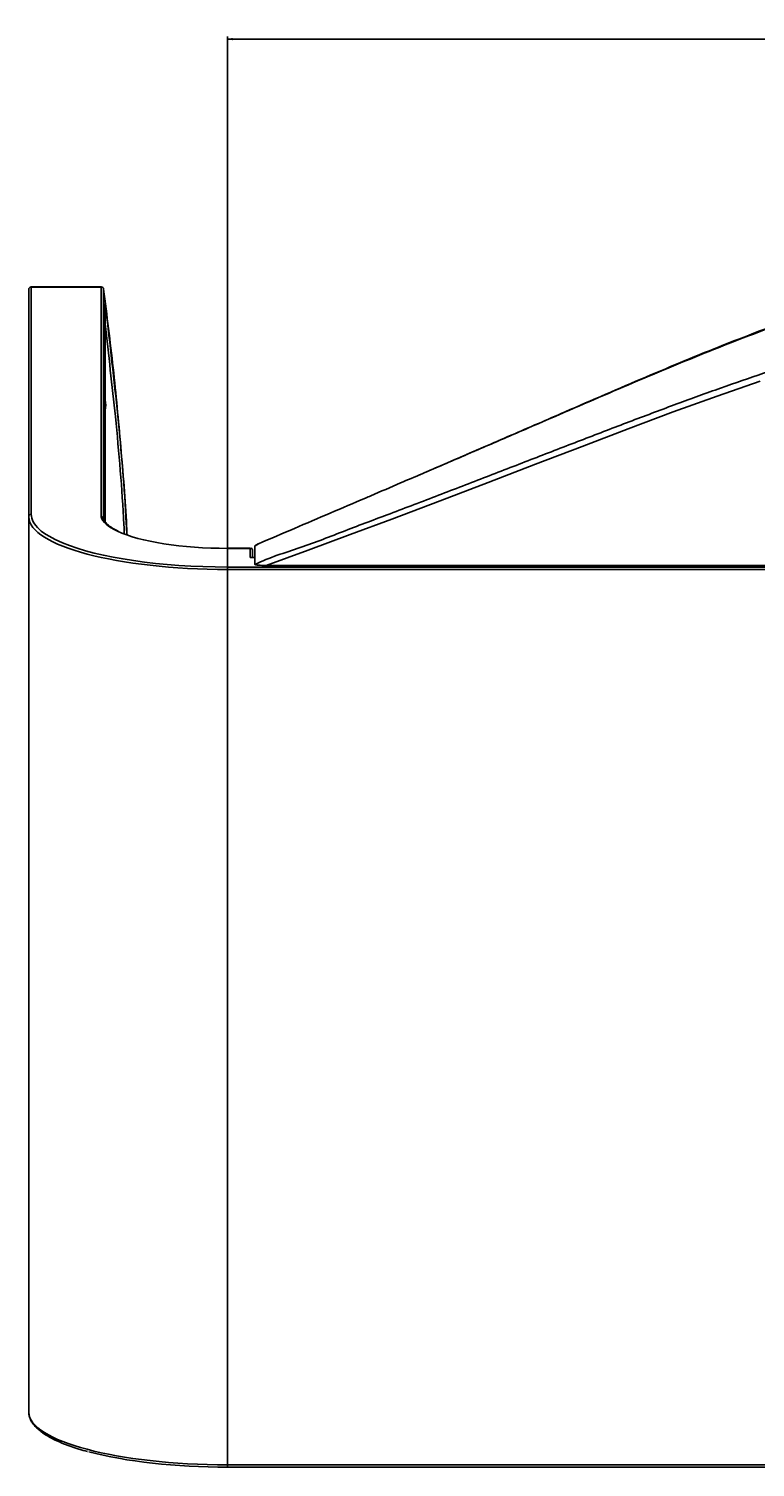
# Model space of a CAD drawing. Header units: millimetres. Extents: x 60 to 2975, y 116 to 1565.
# Tile 1 of 36: x 60 to 352, y 116 to 694. Entities that reach past the tile are written whole.
import ezdxf

# ---------------------------------------------------------------- set-up
doc = ezdxf.new("R2010")
doc.units = ezdxf.units.MM
doc.layers.add('FORMAT', color=7, linetype='Continuous')
doc.styles.add('SLDTEXTSTYLE0', font='TXT', dxfattribs={"width": 0.605})
doc.dimstyles.new('SLDDIMSTYLE1', dxfattribs={"dimtxt": 3.081982, "dimasz": 2, "dimexe": 0, "dimexo": 0.0625, "dimgap": 0.770496, "dimtad": 1, "dimrnd": 1e-09, "dimzin": 12, "dimdsep": 46, "dimtxsty": 'SLDTEXTSTYLE0', "dimsah": 1, "dimcen": 0.09, "dimadec": 0, "dimazin": 3, "dimtfac": 1, "dimtofl": 0, "dimtmove": 0, "dimatfit": 3, "dimfxl": 0, "dimfrac": 2, "dimtolj": 1, "dimtzin": 12, "dimarcsym": 0})

# ---------------------------------------------------------------- blocks, each defined once
blk = doc.blocks.new('_D_5')
at = {"layer": 'FORMAT'}
for p, q in [((140.07, 477.76), (140.07, 690.93)), ((140.07, 689.94), (2000.07, 689.94)), ((2000.07, 477.76), (2000.07, 690.93))]:
    blk.add_line(p, q, dxfattribs=at)
for points in [[(140.07, 689.94), (142.07, 689.44), (142.07, 690.44)], [(2000.07, 689.94), (1998.07, 690.44), (1998.07, 689.44)]]:
    blk.add_solid(points, dxfattribs=at)
at = {"layer": 'FORMAT', "insert": (1065.37, 694.03), "char_height": 3.175, "attachment_point": 1, "style": 'SLDTEXTSTYLE0'}
blk.add_mtext('1860', dxfattribs=at)

msp = doc.modelspace()

# ---------------------------------------------------------------- linework, layer by layer
at = {"color": 7, "linetype": 'Continuous', "lineweight": 25}
for p, q in [((89.198, 590.303), (61.07, 590.303)), ((61.07, 590.269), (61.07, 498.899)), ((89.198, 590.269), (61.07, 590.269)), ((89.198, 497.93), (89.198, 590.269)), ((60.07, 497.933), (60.07, 589.303)), ((90.188, 589.435), (90.188, 497.105)), ((90.731, 583.544), (90.74, 583.416)), ((90.74, 496.067), (90.74, 583.416)), ((60.07, 138.078), (60.07, 497.933)), ((152.372, 487.077), (151.066, 486.315)), ((151.07, 486.277), (151.07, 482.212)), ((149.328, 485.267), (140.07, 485.267)), ((140.07, 485.267), (140.07, 485.233)), ((149.07, 485.233), (140.07, 485.233)), ((149.07, 481.535), (149.07, 485.233)), ((151.07, 481.569), (149.328, 481.569)), ((150.07, 484.526), (150.07, 481.569)), ((151.07, 482.212), (151.07, 478.776)), ((140.07, 476.765), (140.07, 477.731)), ((140.07, 477.731), (502.383, 477.731)), ((140.07, 116.91), (140.07, 476.765)), ((502.322, 476.765), (140.07, 476.765)), ((494.136, 478.366), (155.593, 478.366)), ((140.07, 116.91), (359.085, 116.91)), ((140.07, 115.91), (359.121, 115.91))]:
    msp.add_line(p, q, dxfattribs=at)
at = {"color": 8, "linetype": 'Continuous', "lineweight": 25}
for p, q in [((61.07, 590.303), (61.07, 590.269)), ((89.198, 590.269), (89.198, 590.303)), ((90.731, 496.08), (90.731, 583.544)), ((151.07, 481.535), (149.07, 481.535)), ((140.07, 115.91), (140.07, 116.91))]:
    msp.add_line(p, q, dxfattribs=at)
at = {"color": 8, "linetype": 'Continuous', "lineweight": 25, "flags": 128}
for points in [[(91.066, 581.61), (91.042, 581.607), (90.982, 581.6), (90.888, 581.588), (90.764, 581.572), (90.74, 581.569)], [(152.373, 487.075), (152.393, 487.085), (152.478, 487.096)]]:
    msp.add_lwpolyline(points, dxfattribs=at)
at = {"color": 7, "linetype": 'Continuous', "lineweight": 25, "flags": 128}
msp.add_lwpolyline([(354.253, 552.502), (336.955, 546.482), (319.304, 540.071), (301.186, 533.277), (282.691, 526.236), (263.875, 519.018), (244.793, 511.695), (225.501, 504.336), (206.054, 497.012), (189.302, 490.779), (172.467, 484.559), (155.593, 478.366), (155.593, 478.366)], dxfattribs=at)
at = {"color": 7, "linetype": 'Continuous', "lineweight": 25}
for centre, radius, start, end in [((61.07, 589.303), 1, 90, 180), ((61.053, 589.286), 0.983, 89.016197, 178.995018), ((89.198, 589.303), 1, 7.54996, 90), ((89.212, 589.28), 0.989, 8.974779, 90.799737), ((84.07, 542.787), 7, 342.352589, 17.647411), ((61.053, 497.915), 0.983, 89.016559, 178.994656), ((152.874, 486.21), 1, 113.081142, 120.262956), ((152.511, 487.11), 0.0358, 145.871388, 202.163578)]:
    msp.add_arc(centre, radius, start, end, dxfattribs=at)
for centre, major_axis, ratio, start_param, end_param in [((140.07, 497.933), (80, 0), 0.2645998, 3.1415927, 4.712389), ((140.07, 498.899), (51, 0), 0.2679492, 3.6587742, 4.712389), ((140.07, 498.899), (79, 0), 0.2679492, 3.7136531, 4.712389), ((149.07, 484.267), (0.793, 0.793), 0.767327, 5.6286868, 7.1994832), ((149.07, 480.569), (0.793, 0.793), 0.767327, 0.6544985, 0.9162979), ((140.07, 138.078), (80, 0), 0.2645998, 3.1415927, 4.712389), ((140.07, 137.112), (79, 0), 0.2679492, 3.9272418, 4.712389)]:
    msp.add_ellipse(centre, major_axis=major_axis, ratio=ratio, start_param=start_param, end_param=end_param, dxfattribs=at)
at = {"color": 8, "linetype": 'Continuous', "lineweight": 25}
for major_axis, start_param, end_param in [((79, 0), 3.1415927, 3.7136531), ((51, 0), 3.2124967, 3.6587742)]:
    msp.add_ellipse((140.07, 498.899), major_axis=major_axis, ratio=0.2679492, start_param=start_param, end_param=end_param, dxfattribs=at)
for points, knots in [([(779.07, 650.444), (773.493, 650.422), (762.338, 650.379), (745.588, 650.027), (728.872, 649.463), (712.229, 648.671), (695.774, 647.665), (679.561, 646.454), (663.502, 645.042), (647.659, 643.43), (632.096, 641.636), (616.631, 639.645), (601.434, 637.481), (586.523, 635.155), (572.071, 632.706), (553.051, 629.248), (529.582, 624.543), (503.472, 618.632), (479.345, 612.604), (459.714, 607.274), (443.3, 602.53), (429.76, 598.425), (416.105, 594.096), (401.968, 589.444), (387.119, 584.38), (371.662, 578.89), (355.702, 572.992), (339.851, 566.909), (324.215, 560.628), (308.866, 554.224), (293.248, 547.56), (277.229, 540.643), (260.794, 533.546), (243.953, 526.286), (226.891, 518.942), (211.438, 512.301), (201.632, 508.098), (197.629, 506.382)], [0, 0, 0, 0, 0.0233149, 0.0466295, 0.0702346, 0.0938398, 0.1175116, 0.1412018, 0.1648738, 0.1892267, 0.2135993, 0.2379529, 0.2640177, 0.2901141, 0.316242, 0.3423497, 0.3951762, 0.4480031, 0.4931091, 0.5382433, 0.5669559, 0.595678, 0.6243873, 0.6530823, 0.6821519, 0.7112578, 0.740364, 0.769434, 0.7955487, 0.821688, 0.8478309, 0.8739506, 0.9008188, 0.9277104, 0.9546016, 0.9814693, 1, 1, 1, 1]), ([(98.515, 491.014), (98.457, 492.262), (97.728, 508.017), (95.296, 536.218), (92.182, 563.076), (90.74, 575.51)], [0, 0, 0, 0, 0.04418813, 0.55750605, 1, 1, 1, 1])]:
    msp.add_open_spline(points, degree=3, knots=knots, dxfattribs=at)
at = {"color": 7, "linetype": 'Continuous', "lineweight": 25}
for points, knots in [([(151.07, 478.776), (151.07, 478.776), (156.854, 481.668), (169.388, 485.228), (187.348, 492.432), (205.957, 499.34), (224.89, 506.588), (244.173, 514.01), (263.241, 521.386), (282.041, 528.641), (300.516, 535.704), (318.585, 542.526), (336.253, 548.966), (353.504, 554.953), (370.312, 560.534), (386.588, 565.697), (402.252, 570.445), (417.446, 574.837), (432.192, 578.901), (446.96, 582.773), (464.012, 587.029), (483.706, 591.663), (505.903, 596.489), (526.766, 600.65), (545.953, 604.181), (563.435, 607.162), (581.353, 609.965), (598.752, 612.45), (615.82, 614.66), (632.476, 616.6), (649.739, 618.393), (667.519, 620.009), (685.711, 621.42), (704.121, 622.589), (722.694, 623.5), (741.366, 624.153), (760.186, 624.57), (772.779, 624.623), (779.07, 624.649)], [0, 0, 0, 0, 0.00000009, 0.02570212, 0.05141208, 0.07710634, 0.10502197, 0.13300824, 0.16102865, 0.18904691, 0.21702815, 0.24494044, 0.27266414, 0.30047342, 0.32832468, 0.35617407, 0.38397893, 0.41169963, 0.44076712, 0.46984225, 0.49891422, 0.54000895, 0.58110852, 0.62220282, 0.65319493, 0.68419922, 0.71518282, 0.7461466, 0.77169091, 0.79733736, 0.82303466, 0.84873018, 0.87437264, 0.89991422, 0.92491104, 0.94995739, 0.9750035, 1, 1, 1, 1]), ([(217.321, 514.832), (222.269, 516.964), (234.695, 522.316), (254.226, 530.76), (274.231, 539.425), (292.231, 547.232), (308.347, 554.147), (324.178, 560.793), (340.029, 567.198), (355.843, 573.304), (371.538, 579.145), (386.76, 584.599), (401.566, 589.682), (411.836, 593.128), (417.194, 594.83), (417.883, 595.049)], [0, 0, 0, 0, 0.0663205, 0.1665427, 0.2666922, 0.3439039, 0.4211883, 0.4984615, 0.5756581, 0.6575638, 0.7395674, 0.82157, 0.9034743, 0.987575, 1, 1, 1, 1]), ([(99.621, 490.643), (99.563, 491.824), (98.981, 503.626), (97.165, 526.01), (94.18, 557.778), (91.519, 578.883), (90.188, 589.435)], [0, 0, 0, 0, 0.0357202, 0.3571322, 0.678588, 1, 1, 1, 1]), ([(91.066, 581.61), (91.047, 581.764), (91.027, 581.918), (90.986, 582.214), (90.966, 582.356), (90.927, 582.631), (90.907, 582.76), (90.87, 582.995), (90.853, 583.103), (90.804, 583.382), (90.777, 583.513), (90.75, 583.603), (90.743, 583.616), (90.734, 583.606), (90.731, 583.584), (90.731, 583.544)], [0, 0, 0, 0, 0.125, 0.125, 0.25, 0.25, 0.375, 0.375, 0.5, 0.5, 0.75, 0.75, 0.875, 0.875, 1, 1, 1, 1]), ([(91.066, 581.61), (92.739, 567.235), (96.085, 538.483), (98.719, 508.132), (99.458, 492.174), (99.527, 490.675)], [0, 0, 0, 0, 0.47534846, 0.9506969, 1, 1, 1, 1]), ([(197.629, 506.382), (196.917, 506.077), (191.499, 503.753), (181.256, 499.372), (166.919, 493.247), (157.292, 489.146), (152.478, 487.096)], [0, 0, 0, 0, 0.04782817, 0.36415894, 0.68208044, 1, 1, 1, 1]), ([(90.188, 497.105), (90.162, 497.211), (90.11, 497.422), (89.898, 497.684), (89.616, 497.866), (89.374, 497.924), (89.234, 497.931), (89.206, 497.93), (89.198, 497.93)], [0, 0, 0, 0, 0.2349671, 0.4699591, 0.705029, 0.9402321, 0.9830902, 1, 1, 1, 1]), ([(96.173, 492.082), (95.604, 492.362), (94.428, 492.94), (93.003, 493.841), (91.823, 494.764), (90.962, 495.67), (90.424, 496.461), (90.278, 496.919), (90.217, 497.112)], [0, 0, 0, 0, 0.165642, 0.3427221, 0.5193237, 0.6956725, 0.8725468, 1, 1, 1, 1]), ([(152.478, 487.096), (152.033, 486.751), (151.588, 486.406), (151.07, 486.277), (151.07, 486.277)], [0, 0, 0, 0, 0.9999617, 1, 1, 1, 1]), ([(155.593, 478.366), (154.795, 478.374), (153.727, 478.384), (152.4, 478.47), (151.754, 478.539), (151.323, 478.625), (151.13, 478.692), (151.072, 478.747), (151.07, 478.772), (151.07, 478.776)], [0, 0, 0, 0, 0.4677214, 0.6251959, 0.804268, 0.8735743, 0.9435377, 0.9896019, 1, 1, 1, 1]), ([(60.07, 138.078), (60.08, 137.802), (60.108, 137.042), (60.409, 135.806), (61.05, 134.391), (62.001, 133.001), (63.265, 131.631), (64.843, 130.287), (66.727, 128.979), (68.901, 127.716), (71.35, 126.503), (74.062, 125.344), (77.018, 124.237), (80.241, 123.196), (82.489, 122.518), (83.722, 122.205), (83.737, 122.202)], [0, 0, 0, 0, 0.0430281, 0.1184593, 0.1945239, 0.2724338, 0.35236, 0.4336236, 0.5153819, 0.5969815, 0.6782148, 0.7590281, 0.8394229, 0.9194178, 0.9990362, 1, 1, 1, 1])]:
    msp.add_open_spline(points, degree=3, knots=knots, dxfattribs=at)

# ---------------------------------------------------------------- dimensions: what is measured, and where the dimension line sits
at = {"layer": 'FORMAT'}
dim = msp.add_linear_dim(base=(2000.07, 689.939), p1=(140.07, 476.765), p2=(2000.07, 476.765), dimstyle='SLDDIMSTYLE1', dxfattribs=at)
dim.commit()
dim.dimension.update_dxf_attribs({"geometry": '_D_5', "text_midpoint": (1070.07, 689.939), "dimtype": 160})

doc.saveas('drawing.dxf')
